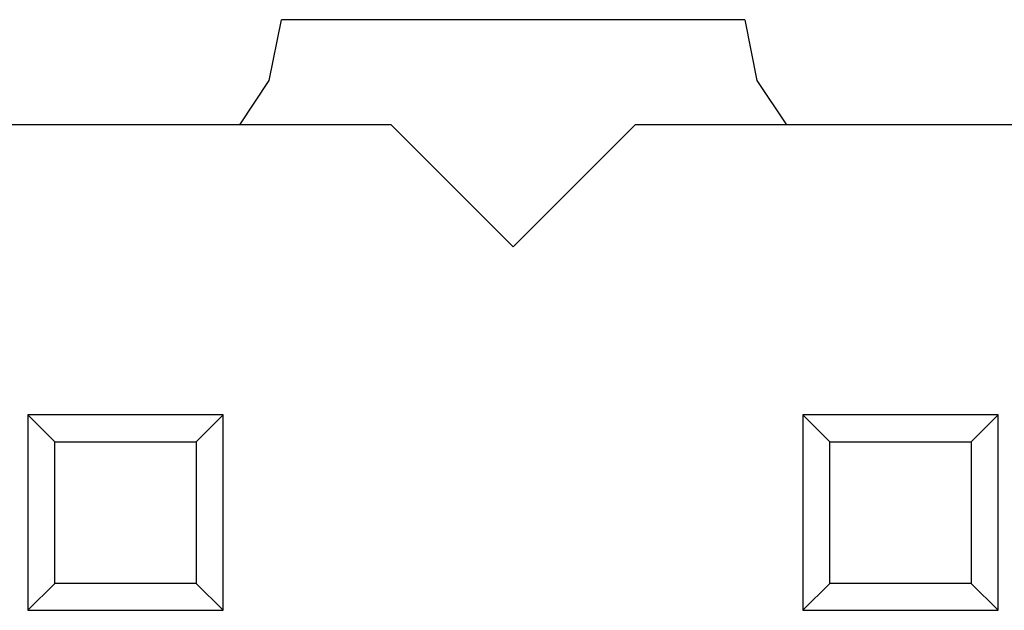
# Model space of a CAD drawing. Header units: millimetres. Extents: x 563 to 681, y 173 to 284.
# Tile 53 of 167: x 645.06 to 648.29, y 192.48 to 194.41. Entities that reach past the tile are written whole.
import ezdxf

# ---------------------------------------------------------------- set-up
doc = ezdxf.new("R2010")
doc.units = ezdxf.units.MM
doc.header["$LTSCALE"] = 30.734
doc.layers.get('0').update_dxf_attribs({"linetype": 'CONTINUOUS'})

msp = doc.modelspace()

# ---------------------------------------------------------------- linework, layer by layer
at = {"linetype": 'Continuous'}
for p, q in [((645.8765, 194.2103), (645.9161, 194.4097)), ((647.4348, 194.4099), (645.9161, 194.4097)), ((647.4348, 194.4099), (647.4745, 194.2103)), ((645.7796, 194.0654), (645.8765, 194.2103)), ((647.4745, 194.2103), (647.5713, 194.0654)), ((646.2755, 194.0654), (644.5355, 194.0654)), ((646.2755, 194.0654), (646.6755, 193.6654)), ((646.6755, 193.6654), (647.0755, 194.0654)), ((648.8155, 194.0654), (647.0755, 194.0654)), ((645.0855, 193.1154), (645.0855, 192.4754)), ((645.1736, 193.0272), (645.0855, 193.1154)), ((645.7255, 193.1154), (645.0855, 193.1154)), ((645.7255, 193.1154), (645.6373, 193.0272)), ((645.7255, 192.4754), (645.7255, 193.1154)), ((647.6255, 193.1154), (647.6255, 192.4754)), ((648.2655, 193.1154), (647.6255, 193.1154)), ((647.7136, 193.0272), (647.6255, 193.1154)), ((648.2655, 193.1154), (648.1773, 193.0272)), ((648.2655, 192.4754), (648.2655, 193.1154)), ((645.1736, 192.5636), (645.1736, 193.0272)), ((645.1736, 193.0272), (645.6373, 193.0272)), ((645.6373, 193.0272), (645.6373, 192.5636)), ((647.7136, 192.5636), (647.7136, 193.0272)), ((647.7136, 193.0272), (648.1773, 193.0272)), ((648.1773, 193.0272), (648.1773, 192.5636)), ((645.1736, 192.5636), (645.0855, 192.4754)), ((645.6373, 192.5636), (645.1736, 192.5636)), ((645.7255, 192.4754), (645.6373, 192.5636)), ((647.7136, 192.5636), (647.6255, 192.4754)), ((648.1773, 192.5636), (647.7136, 192.5636)), ((648.2655, 192.4754), (648.1773, 192.5636)), ((645.0855, 192.4754), (645.7255, 192.4754)), ((647.6255, 192.4754), (648.2655, 192.4754))]:
    msp.add_line(p, q, dxfattribs=at)

doc.saveas('drawing.dxf')
